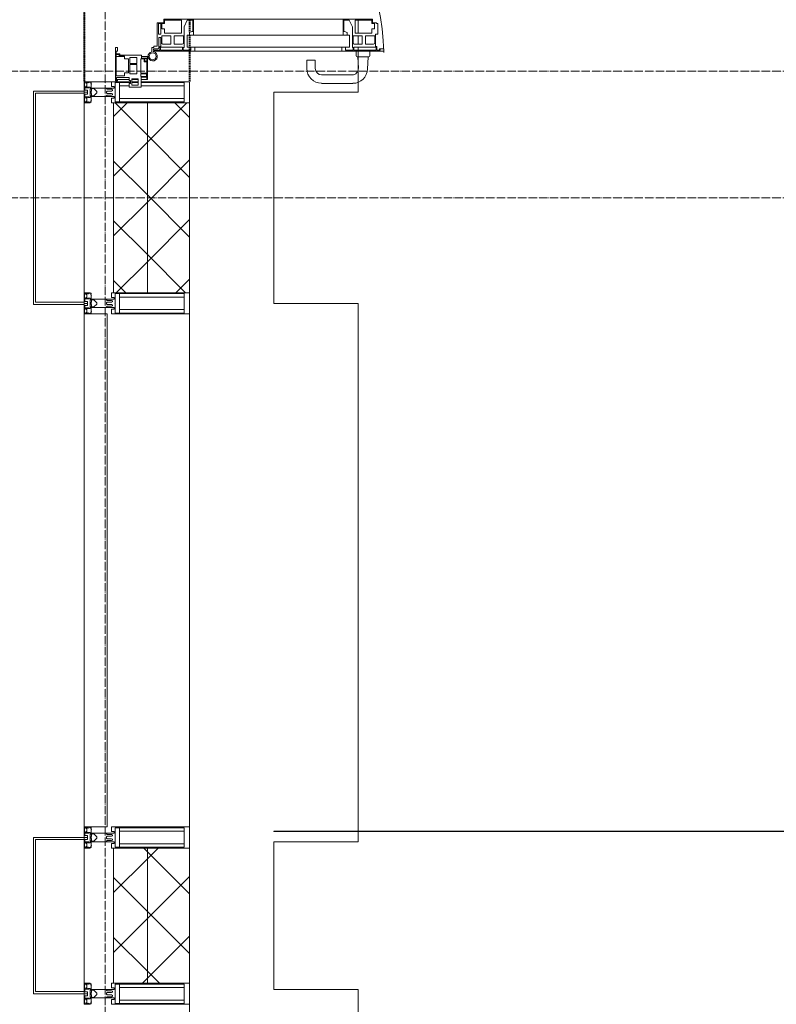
# Model space of a CAD drawing. Header units: millimetres. Extents: x 110168 to 197584, y 7718 to 235556.
# Tile 16 of 42: x 114948 to 116740, y 27790 to 30122. Entities that reach past the tile are written whole.
import ezdxf

# ---------------------------------------------------------------- set-up
doc = ezdxf.new("R2010")
doc.units = ezdxf.units.MM
for name, pattern in [('ADSK_Линия сетки', [25, 20, -2.5, 0, -2.5]), ('Линия сетки', [25, 20, -2.5, 0, -2.5]), ('Штрих_3_1_5_', [4.5, 3, -1.5]), ('Штриховая_ш3 п1_5', [4.5, 3, -1.5])]:
    doc.linetypes.add(name, pattern=pattern)
doc.layers.add('_Разделитель помещений_', color=4, linetype='Штриховая_ш3 п1_5', lineweight=40, true_color=0x00ffff)
for name, color, linetype, lineweight in [('Двери', 7, 'Continuous', 18), ('Импосты витража', 7, 'Continuous', 18), ('Колонны', 7, 'Continuous', 18), ('Оси', 7, 'Continuous', 9), ('Панели витража', 7, 'Continuous', 18), ('Перекрытия', 7, 'Continuous', 18), ('Стены', 7, 'Continuous', 18), ('Стены разрез', 7, 'Continuous', 40), ('Стены штриховка', 7, 'Continuous', 40), ('Элементы узлов', 7, 'Continuous', 18)]:
    doc.layers.add(name, color=color, linetype=linetype, lineweight=lineweight)
pattern_1 = [(45, (0, 0), (-70.71068, 70.71068), []), (135, (0, 0), (-70.71068, -70.71068), [])]

# ---------------------------------------------------------------- blocks, each defined once
blk = doc.blocks.new('135_SLK_K4_AR_rvt-1-МКСС_К4_L26_87_900_')
at = {"layer": '_Разделитель помещений_', "color": 131, "linetype": 'Штрих_3_1_5_', "true_color": 0xaaffff}
for p, q in [((115100, 31190), (115100, 29975)), ((115350, 30120.7), (115350, 30092.1)), ((115350, 30085.3), (115350, 30049.6)), ((115350, 30047.5), (115350, 29975))]:
    blk.add_line(p, q, dxfattribs=at)
at = {"layer": 'Перекрытия', "color": 253, "true_color": 0xaaaaaa}
for p, q in [((115749.8, 30120.6), (115749.8, 30089.9)), ((115749.8, 30083.5), (115749.8, 30063.6)), ((115749.8, 30056.6), (115749.8, 30049.6)), ((115749.8, 30047.5), (115749.8, 29950)), ((115749.8, 29950), (115549.8, 29950)), ((115549.8, 29950), (115549.8, 29450)), ((115549.8, 29450), (115749.8, 29450)), ((115749.8, 29450), (115749.8, 28175)), ((115749.8, 28175), (115549.8, 28175)), ((115549.8, 28175), (115549.8, 27825)), ((115549.8, 27825), (115749.8, 27825)), ((115749.8, 27825), (115749.8, 26550))]:
    blk.add_line(p, q, dxfattribs=at)
at = {"layer": 'Стены', "color": 253, "true_color": 0xaaaaaa}
for p, q in [((115550, 28200.4), (120499.6, 28200.4)), ((115749.8, 28200.4), (115550, 28200.4)), ((115550, 28199.6), (115550, 28200.4)), ((115550, 28200.4), (115550, 28199.6)), ((115550, 28199.6), (115749.8, 28199.6)), ((120499.6, 28199.6), (115550, 28199.6))]:
    blk.add_line(p, q, dxfattribs=at)
blk = doc.blocks.new('System Panel - A_PAN_Glass-7493421-МКСС_К4_L26_87_900_')
at = {"layer": 'Панели витража', "color": 253, "lineweight": 5, "true_color": 0xaaaaaa}
for p, q in [((607.5, 55), (-607.5, 55)), ((-607.5, 55), (-607.5, 0)), ((607.5, 0), (607.5, 55)), ((-607.5, 0), (607.5, 0))]:
    blk.add_line(p, q, dxfattribs=at)
blk = doc.blocks.new('Rectangular Mullion - R_StandardFrame_50Wx250H-5861194-МКСС_К4_L26_87_900_')
at = {"layer": 'Импосты витража', "color": 253, "lineweight": 5, "true_color": 0xaaaaaa}
for p, q in [((115100, 29975), (115210.1, 29975)), ((115100, 29952.5), (115100, 29975)), ((115213.4, 29975), (115228.4, 29975)), ((115235.1, 29975), (115350, 29975)), ((115350, 29925), (115350, 29975)), ((115100, 29452.5), (115100, 29947.5)), ((115350, 29450), (115350, 29475))]:
    blk.add_line(p, q, dxfattribs=at)
blk = doc.blocks.new('Rectangular Mullion - 50Wx250H-V44-МКСС_К4_L26_87_900_')
at = {"layer": 'Элементы узлов', "color": 253, "lineweight": 5, "true_color": 0xaaaaaa}
for p, q in [((-25, 135.1), (-25, 250)), ((-25, 250), (0, 250)), ((-23, 237.3), (0, 237.3)), ((-23, 237.3), (-23, 135.1)), ((-14.9, 135.1), (-14.9, 237.3)), ((25, 250), (0, 250)), ((23, 237.3), (0, 237.3)), ((14.9, 84), (14.9, 237.3)), ((23, 237.3), (23, 73.6)), ((25, 65.2), (25, 250)), ((-25, 113.4), (-25, 128.4)), ((-23, 128.4), (-23, 113.4)), ((-25, 65.2), (-25, 110.1)), ((-23, 110.1), (-23, 73.6)), ((-14.9, 84), (-14.9, 106.6)), ((0, 84), (-23, 84)), ((-0.5, 73.6), (-23, 73.6)), ((-14, 71.3), (-14, 65.2)), ((-10, 71.3), (-14, 71.3)), ((-10, 53), (-10, 71.3)), ((0, 84), (23, 84)), ((0.5, 73.6), (23, 73.6)), ((10, 71.3), (14, 71.3)), ((10, 53), (10, 71.3)), ((14, 71.3), (14, 65.2)), ((-14, 65.2), (-25, 65.2)), ((-8.7, 53), (-10, 53)), ((-10, 53), (-10, 17)), ((-8.7, 53), (-7, 54.7)), ((-7, 65.2), (-5.9, 67.3)), ((-7, 65.2), (-7, 54.7)), ((-4.1, 67.3), (-5.9, 67.3)), ((-4.1, 67.3), (-2.9, 65.1)), ((-2.9, 65.1), (-2.9, 54.6)), ((-1.3, 53), (-2.9, 54.6)), ((0, 53), (-1.3, 53)), ((0, 53), (1.3, 53)), ((1.3, 53), (2.9, 54.6)), ((4.1, 67.3), (2.9, 65.1)), ((2.9, 65.1), (2.9, 54.6)), ((4.1, 67.3), (5.9, 67.3)), ((7, 65.2), (5.9, 67.3)), ((7, 65.2), (7, 54.7)), ((8.7, 53), (7, 54.7)), ((8.7, 53), (10, 53)), ((10, 53), (10, 17)), ((14, 65.2), (25, 65.2)), ((-8.5, 23), (-1.5, 30)), ((-1.5, 30), (0, 30)), ((1.5, 30), (0, 30)), ((8.5, 23), (1.5, 30)), ((-23.8, 14.6), (-25, 14.2)), ((-25, 0), (-25, 14.2)), ((-22.3, 17), (-23.8, 17)), ((-23.8, 17), (-23.8, 14.6)), ((-22.5, 10.6), (-23.8, 14.6)), ((-22.5, 10.6), (-23.7, 9.9)), ((-23.7, 1.3), (-23.7, 9.9)), ((-23.7, 1.3), (-11.8, 1.3)), ((-23.2, 10.2), (-22.5, 8)), ((-22.5, 8), (-22.5, 4.5)), ((-21.3, 4.5), (-22.5, 4.5)), ((-22.3, 17), (-22.3, 16)), ((-22.3, 16), (-21.3, 16)), ((-19, 17.6), (-21.3, 16)), ((-21.3, 4.5), (-21.3, 6.5)), ((-21.3, 6.5), (-14.2, 6.5)), ((-18.4, 16.6), (-19, 17.6)), ((-7.4, 16.6), (-18.4, 16.6)), ((-14.2, 6.5), (-14.2, 4.5)), ((-13.2, 4.5), (-14.2, 4.5)), ((-13.2, 4.5), (-12.2, 7.2)), ((-12.7, 7.6), (-11.3, 11.4)), ((-12.7, 7.6), (-11.8, 6.9)), ((-12.2, 9), (-12.2, 14.8)), ((-12.2, 14.8), (0, 14.8)), ((-11.8, 1.3), (-11.8, 6.9)), ((-10.5, 11.2), (-11.3, 11.4)), ((-10.5, 1.5), (-10.5, 11.2)), ((-4.8, 1.5), (-10.5, 1.5)), ((-10, 17), (-7.5, 17)), ((-8.5, 18.5), (-8.5, 23)), ((-7.5, 18.5), (-8.5, 18.5)), ((-7.5, 17), (-7.5, 18.5)), ((-7.4, 18), (-7.4, 16.6)), ((-2.6, 18), (-7.4, 18)), ((0, 8), (-4.8, 8)), ((-4.8, 1.5), (-4.8, 8)), ((-2.6, 18), (-2.6, 16.8)), ((-2.6, 16.8), (0, 16.8)), ((2.6, 16.8), (0, 16.8)), ((0, 14.8), (0, 16.8)), ((0, 14.8), (0, 16.8)), ((12.2, 14.8), (0, 14.8)), ((0, 0), (0, 8)), ((0, 8), (4.8, 8)), ((0, 0), (0, 8)), ((2.6, 18), (2.6, 16.8)), ((2.6, 18), (7.4, 18)), ((4.8, 1.5), (4.8, 8)), ((4.8, 1.5), (10.5, 1.5)), ((7.4, 18), (7.4, 16.6)), ((7.4, 16.6), (18.4, 16.6)), ((7.5, 18.5), (8.5, 18.5)), ((7.5, 17), (7.5, 18.5)), ((10, 17), (7.5, 17)), ((8.5, 18.5), (8.5, 23)), ((10.5, 11.2), (11.3, 11.4)), ((10.5, 1.5), (10.5, 11.2)), ((12.7, 7.6), (11.3, 11.4)), ((12.7, 7.6), (11.8, 6.9)), ((11.8, 1.3), (11.8, 6.9)), ((23.7, 1.3), (11.8, 1.3)), ((12.2, 9), (12.2, 14.8)), ((13.2, 4.5), (12.2, 7.2)), ((13.2, 4.5), (14.2, 4.5)), ((21.3, 6.5), (14.2, 6.5)), ((14.2, 6.5), (14.2, 4.5)), ((18.4, 16.6), (19, 17.6)), ((19, 17.6), (21.3, 16)), ((22.3, 16), (21.3, 16)), ((21.3, 4.5), (21.3, 6.5)), ((21.3, 4.5), (22.5, 4.5)), ((22.3, 17), (22.3, 16)), ((22.3, 17), (23.8, 17)), ((22.5, 10.6), (23.8, 14.6)), ((22.5, 10.6), (23.7, 9.9)), ((23.2, 10.2), (22.5, 8)), ((22.5, 8), (22.5, 4.5)), ((23.7, 1.3), (23.7, 9.9)), ((23.8, 17), (23.8, 14.6)), ((23.8, 14.6), (25, 14.2)), ((25, 0), (25, 14.2)), ((-25, 0), (0, 0)), ((25, 0), (0, 0))]:
    blk.add_line(p, q, dxfattribs=at)
for centre, start, end in [((-0.5, 73.1), 360, 90), ((0.5, 73.1), 90, 180)]:
    blk.add_arc(centre, 0.5, start, end, dxfattribs=at)
blk = doc.blocks.new('Rectangular Mullion - 50Wx250H-2623690-МКСС_К4_L26_87_900_')
at = {"layer": 'Элементы узлов', "color": 253, "lineweight": 5, "true_color": 0xaaaaaa}
for p, q in [((-25, 65.2), (-25, 250)), ((-25, 250), (0, 250)), ((-23, 237.3), (0, 237.3)), ((-23, 237.3), (-23, 73.6)), ((-14.9, 84), (-14.9, 237.3)), ((25, 250), (0, 250)), ((23, 237.3), (0, 237.3)), ((14.9, 84), (14.9, 237.3)), ((23, 237.3), (23, 73.6)), ((25, 65.2), (25, 250)), ((0, 84), (-23, 84)), ((-0.5, 73.6), (-23, 73.6)), ((-14, 71.3), (-14, 65.2)), ((-10, 71.3), (-14, 71.3)), ((-10, 53), (-10, 71.3)), ((0, 84), (23, 84)), ((0.5, 73.6), (23, 73.6)), ((10, 71.3), (14, 71.3)), ((10, 53), (10, 71.3)), ((14, 71.3), (14, 65.2)), ((-14, 65.2), (-25, 65.2)), ((-8.7, 53), (-10, 53)), ((-10, 53), (-10, 17)), ((-8.7, 53), (-7, 54.7)), ((-7, 65.2), (-5.9, 67.3)), ((-7, 65.2), (-7, 54.7)), ((-4.1, 67.3), (-5.9, 67.3)), ((-4.1, 67.3), (-2.9, 65.1)), ((-2.9, 65.1), (-2.9, 54.6)), ((-1.3, 53), (-2.9, 54.6)), ((0, 53), (-1.3, 53)), ((0, 53), (1.3, 53)), ((1.3, 53), (2.9, 54.6)), ((4.1, 67.3), (2.9, 65.1)), ((2.9, 65.1), (2.9, 54.6)), ((4.1, 67.3), (5.9, 67.3)), ((7, 65.2), (5.9, 67.3)), ((7, 65.2), (7, 54.7)), ((8.7, 53), (7, 54.7)), ((8.7, 53), (10, 53)), ((10, 53), (10, 17)), ((14, 65.2), (25, 65.2)), ((-8.5, 23), (-1.5, 30)), ((-1.5, 30), (0, 30)), ((1.5, 30), (0, 30)), ((8.5, 23), (1.5, 30)), ((-23.8, 14.6), (-25, 14.2)), ((-25, 0), (-25, 14.2)), ((-22.3, 17), (-23.8, 17)), ((-23.8, 17), (-23.8, 14.6)), ((-22.5, 10.6), (-23.8, 14.6)), ((-22.5, 10.6), (-23.7, 9.9)), ((-23.7, 1.3), (-23.7, 9.9)), ((-23.7, 1.3), (-11.8, 1.3)), ((-23.2, 10.2), (-22.5, 8)), ((-22.5, 8), (-22.5, 4.5)), ((-21.3, 4.5), (-22.5, 4.5)), ((-22.3, 17), (-22.3, 16)), ((-22.3, 16), (-21.3, 16)), ((-19, 17.6), (-21.3, 16)), ((-21.3, 4.5), (-21.3, 6.5)), ((-21.3, 6.5), (-14.2, 6.5)), ((-18.4, 16.6), (-19, 17.6)), ((-7.4, 16.6), (-18.4, 16.6)), ((-14.2, 6.5), (-14.2, 4.5)), ((-13.2, 4.5), (-14.2, 4.5)), ((-13.2, 4.5), (-12.2, 7.2)), ((-12.7, 7.6), (-11.3, 11.4)), ((-12.7, 7.6), (-11.8, 6.9)), ((-12.2, 9), (-12.2, 14.8)), ((-12.2, 14.8), (0, 14.8)), ((-11.8, 1.3), (-11.8, 6.9)), ((-10.5, 11.2), (-11.3, 11.4)), ((-10.5, 1.5), (-10.5, 11.2)), ((-4.8, 1.5), (-10.5, 1.5)), ((-10, 17), (-7.5, 17)), ((-8.5, 18.5), (-8.5, 23)), ((-7.5, 18.5), (-8.5, 18.5)), ((-7.5, 17), (-7.5, 18.5)), ((-7.4, 18), (-7.4, 16.6)), ((-2.6, 18), (-7.4, 18)), ((0, 8), (-4.8, 8)), ((-4.8, 1.5), (-4.8, 8)), ((-2.6, 18), (-2.6, 16.8)), ((-2.6, 16.8), (0, 16.8)), ((2.6, 16.8), (0, 16.8)), ((0, 14.8), (0, 16.8)), ((0, 14.8), (0, 16.8)), ((12.2, 14.8), (0, 14.8)), ((0, 0), (0, 8)), ((0, 8), (4.8, 8)), ((0, 0), (0, 8)), ((2.6, 18), (2.6, 16.8)), ((2.6, 18), (7.4, 18)), ((4.8, 1.5), (4.8, 8)), ((4.8, 1.5), (10.5, 1.5)), ((7.4, 18), (7.4, 16.6)), ((7.4, 16.6), (18.4, 16.6)), ((7.5, 18.5), (8.5, 18.5)), ((7.5, 17), (7.5, 18.5)), ((10, 17), (7.5, 17)), ((8.5, 18.5), (8.5, 23)), ((10.5, 11.2), (11.3, 11.4)), ((10.5, 1.5), (10.5, 11.2)), ((12.7, 7.6), (11.3, 11.4)), ((12.7, 7.6), (11.8, 6.9)), ((11.8, 1.3), (11.8, 6.9)), ((23.7, 1.3), (11.8, 1.3)), ((12.2, 9), (12.2, 14.8)), ((13.2, 4.5), (12.2, 7.2)), ((13.2, 4.5), (14.2, 4.5)), ((21.3, 6.5), (14.2, 6.5)), ((14.2, 6.5), (14.2, 4.5)), ((18.4, 16.6), (19, 17.6)), ((19, 17.6), (21.3, 16)), ((22.3, 16), (21.3, 16)), ((21.3, 4.5), (21.3, 6.5)), ((21.3, 4.5), (22.5, 4.5)), ((22.3, 17), (22.3, 16)), ((22.3, 17), (23.8, 17)), ((22.5, 10.6), (23.8, 14.6)), ((22.5, 10.6), (23.7, 9.9)), ((23.2, 10.2), (22.5, 8)), ((22.5, 8), (22.5, 4.5)), ((23.7, 1.3), (23.7, 9.9)), ((23.8, 17), (23.8, 14.6)), ((23.8, 14.6), (25, 14.2)), ((25, 0), (25, 14.2)), ((-25, 0), (0, 0)), ((25, 0), (0, 0))]:
    blk.add_line(p, q, dxfattribs=at)
for centre, start, end in [((-0.5, 73.1), 360, 90), ((0.5, 73.1), 90, 180)]:
    blk.add_arc(centre, 0.5, start, end, dxfattribs=at)
blk = doc.blocks.new('Rectangular Mullion - R_StandardFrame_50Wx250H-V45-МКСС_К4_L26_87_900_')
at = {"layer": 'Импосты витража', "color": 253, "lineweight": 5, "true_color": 0xaaaaaa}
for p, q in [((115100, 27820), (115100, 28180)), ((115350, 28160), (115350, 28185)), ((115350, 27815), (115350, 27840))]:
    blk.add_line(p, q, dxfattribs=at)
blk = doc.blocks.new('Rectangular Mullion - R_StandardFrame_50Wx250H-5822618-МКСС_К4_L26_87_900_')
at = {"layer": 'Импосты витража', "color": 253, "lineweight": 5, "true_color": 0xaaaaaa}
for p, q in [((115100, 27790), (115100, 27815)), ((115350, 26550), (115350, 27815)), ((115100, 26552.5), (115100, 26575))]:
    blk.add_line(p, q, dxfattribs=at)
blk = doc.blocks.new('A_PAN_ALU_Door_Double - EXT_1_Double_EQ п-6_1-7491649-МКСС_К4_L26_87_900_')
at = {"layer": 'Двери', "color": 253, "lineweight": 5, "true_color": 0xaaaaaa}
for p, q in [((-535, 610.6), (-535, 710.1)), ((-535, 710.1), (-529.9, 710.1)), ((-535, 610.6), (-535, 710.1)), ((-535, 710.1), (-529.9, 710.1)), ((-532.9, 701.5), (-532.9, 693.6)), ((-531, 701.5), (-532.9, 701.5)), ((-532.9, 701.5), (-532.9, 693.6)), ((-531, 701.5), (-532.9, 701.5)), ((-531, 700.2), (-531, 701.5)), ((-531, 700.2), (-531, 701.5)), ((-529.9, 700.2), (-531, 700.2)), ((-529.9, 700.2), (-531, 700.2)), ((-529.9, 710.1), (-529.9, 700.2)), ((-529.9, 710.1), (-529.9, 700.2)), ((535, 710.1), (529.9, 710.1)), ((529.9, 710.1), (529.9, 700.2)), ((535, 710.1), (529.9, 710.1)), ((529.9, 710.1), (529.9, 700.2)), ((529.9, 700.2), (531, 700.2)), ((529.9, 700.2), (531, 700.2)), ((531, 700.2), (531, 701.5)), ((531, 701.5), (532.9, 701.5)), ((531, 700.2), (531, 701.5)), ((531, 701.5), (532.9, 701.5)), ((532.9, 701.5), (532.9, 693.6)), ((532.9, 701.5), (532.9, 693.6)), ((535, 610.6), (535, 710.1)), ((535, 610.6), (535, 710.1)), ((-532.9, 693.6), (-524.2, 693.6)), ((-532.9, 693.6), (-524.2, 693.6)), ((-532.9, 691.9), (-532.9, 639.4)), ((-525.9, 691.9), (-532.9, 691.9)), ((-532.9, 691.9), (-532.9, 639.4)), ((-525.9, 691.9), (-532.9, 691.9)), ((-525.9, 639.4), (-525.9, 691.9)), ((-525.9, 639.4), (-525.9, 691.9)), ((-524.2, 693.6), (-524.2, 690.6)), ((-524.2, 693.6), (-524.2, 690.6)), ((-524.2, 690.6), (-494.8, 690.6)), ((-524.2, 690.6), (-494.8, 690.6)), ((-517.3, 688.8), (-518.9, 686.1)), ((-517.3, 688.8), (-518.9, 686.1)), ((-518.9, 686.1), (-518.9, 667.1)), ((-518.9, 686.1), (-518.9, 667.1)), ((-499, 688.8), (-517.3, 688.8)), ((-499, 688.8), (-517.3, 688.8)), ((-499, 667.1), (-499, 688.8)), ((-499, 667.1), (-499, 688.8)), ((-494.8, 696.1), (-469.8, 696.1)), ((-494.8, 690.6), (-494.8, 696.1)), ((-494.8, 696.1), (-469.8, 696.1)), ((-494.8, 690.6), (-494.8, 696.1)), ((-482.5, 681.7), (-492.6, 681.7)), ((-482.5, 681.7), (-492.6, 681.7)), ((-492.6, 681.7), (-492.6, 642.2)), ((-492.6, 681.7), (-492.6, 642.2)), ((-482.4, 688.4), (-482.5, 681.7)), ((-482.4, 688.4), (-482.5, 681.7)), ((-470, 688.4), (-482.4, 688.4)), ((-470, 688.4), (-482.4, 688.4)), ((-470, 681.8), (-470, 688.4)), ((-470, 681.8), (-470, 688.4)), ((-461.9, 681.8), (-470, 681.8)), ((-461.9, 681.8), (-470, 681.8)), ((-469.8, 696.1), (-469.8, 693.1)), ((-469.8, 696.1), (-469.8, 693.1)), ((-469.8, 693.1), (-468.4, 693.1)), ((-469.8, 693.1), (-468.4, 693.1)), ((-468.4, 693.1), (-468.4, 683.5)), ((-468.4, 693.1), (-468.4, 683.5)), ((-468.4, 683.5), (-459.5, 683.5)), ((-468.4, 683.5), (-459.5, 683.5)), ((-461.9, 642.2), (-461.9, 681.8)), ((-461.9, 642.2), (-461.9, 681.8)), ((-459.5, 683.5), (-459.5, 613.6)), ((-459.5, 683.5), (-459.5, 613.6)), ((468.4, 683.5), (459.5, 683.5)), ((459.5, 683.5), (459.5, 613.6)), ((468.4, 683.5), (459.5, 683.5)), ((459.5, 683.5), (459.5, 613.6)), ((461.8, 642.2), (461.8, 681.8)), ((461.8, 681.8), (470, 681.8)), ((461.8, 642.2), (461.8, 681.8)), ((461.8, 681.8), (470, 681.8)), ((469.8, 693.1), (468.4, 693.1)), ((468.4, 693.1), (468.4, 683.5)), ((469.8, 693.1), (468.4, 693.1)), ((468.4, 693.1), (468.4, 683.5)), ((494.8, 696.1), (469.8, 696.1)), ((469.8, 696.1), (469.8, 693.1)), ((494.8, 696.1), (469.8, 696.1)), ((469.8, 696.1), (469.8, 693.1)), ((470, 681.8), (470, 688.4)), ((470, 688.4), (482.4, 688.4)), ((470, 681.8), (470, 688.4)), ((470, 688.4), (482.4, 688.4)), ((482.4, 688.4), (482.5, 681.7)), ((482.4, 688.4), (482.5, 681.7)), ((482.5, 681.7), (492.6, 681.7)), ((482.5, 681.7), (492.6, 681.7)), ((492.6, 681.7), (492.6, 642.2)), ((492.6, 681.7), (492.6, 642.2)), ((494.8, 690.6), (494.8, 696.1)), ((494.8, 690.6), (494.8, 696.1)), ((524.2, 690.6), (494.8, 690.6)), ((524.2, 690.6), (494.8, 690.6)), ((499, 667.1), (499, 688.8)), ((499, 688.8), (517.3, 688.8)), ((499, 667.1), (499, 688.8)), ((499, 688.8), (517.3, 688.8)), ((517.3, 688.8), (518.9, 686.1)), ((517.3, 688.8), (518.9, 686.1)), ((518.9, 686.1), (518.9, 667.1)), ((518.9, 686.1), (518.9, 667.1)), ((532.9, 693.6), (524.2, 693.6)), ((524.2, 693.6), (524.2, 690.6)), ((532.9, 693.6), (524.2, 693.6)), ((524.2, 693.6), (524.2, 690.6)), ((525.9, 639.4), (525.9, 691.9)), ((525.9, 691.9), (532.9, 691.9)), ((525.9, 639.4), (525.9, 691.9)), ((525.9, 691.9), (532.9, 691.9)), ((532.9, 691.9), (532.9, 639.4)), ((532.9, 691.9), (532.9, 639.4)), ((-518.9, 667.1), (-499, 667.1)), ((-518.9, 667.1), (-499, 667.1)), ((-518.9, 659.2), (-518.9, 640.2)), ((-499, 659.2), (-518.9, 659.2)), ((-518.9, 659.2), (-518.9, 640.2)), ((-499, 659.2), (-518.9, 659.2)), ((-499, 637.5), (-499, 659.2)), ((-499, 637.5), (-499, 659.2)), ((518.9, 667.1), (499, 667.1)), ((518.9, 667.1), (499, 667.1)), ((499, 659.2), (518.9, 659.2)), ((499, 637.5), (499, 659.2)), ((499, 659.2), (518.9, 659.2)), ((499, 637.5), (499, 659.2)), ((518.9, 659.2), (518.9, 640.2)), ((518.9, 659.2), (518.9, 640.2)), ((-532.9, 639.4), (-525.9, 639.4)), ((-532.9, 639.4), (-525.9, 639.4)), ((-532.9, 637.7), (-532.9, 619.7)), ((-526.6, 637.7), (-532.9, 637.7)), ((-532.9, 637.7), (-532.9, 619.7)), ((-526.6, 637.7), (-532.9, 637.7)), ((-526.6, 635.7), (-526.6, 637.7)), ((-526.6, 635.7), (-526.6, 637.7)), ((-477.6, 635.7), (-526.6, 635.7)), ((-477.6, 635.7), (-526.6, 635.7)), ((-518.9, 640.2), (-517.3, 637.5)), ((-518.9, 640.2), (-517.3, 637.5)), ((-517.3, 637.5), (-499, 637.5)), ((-517.3, 637.5), (-499, 637.5)), ((-492.6, 642.2), (-461.9, 642.2)), ((-492.6, 642.2), (-461.9, 642.2)), ((-461.8, 628.1), (-477.6, 635.7)), ((-461.8, 628.1), (-477.6, 635.7)), ((461.8, 628.1), (477.6, 635.7)), ((461.8, 628.1), (477.6, 635.7)), ((492.6, 642.2), (461.8, 642.2)), ((492.6, 642.2), (461.8, 642.2)), ((477.6, 635.7), (526.6, 635.7)), ((477.6, 635.7), (526.6, 635.7)), ((517.3, 637.5), (499, 637.5)), ((517.3, 637.5), (499, 637.5)), ((518.9, 640.2), (517.3, 637.5)), ((518.9, 640.2), (517.3, 637.5)), ((532.9, 639.4), (525.9, 639.4)), ((532.9, 639.4), (525.9, 639.4)), ((526.6, 635.7), (526.6, 637.7)), ((526.6, 637.7), (532.9, 637.7)), ((526.6, 635.7), (526.6, 637.7)), ((526.6, 637.7), (532.9, 637.7)), ((532.9, 637.7), (532.9, 619.7)), ((532.9, 637.7), (532.9, 619.7)), ((-535, 244.2), (-535, 628.6)), ((-525.9, 610.6), (-535, 610.6)), ((-525.9, 610.6), (-535, 610.6)), ((-532.9, 619.7), (-525.9, 619.7)), ((-532.9, 619.7), (-525.9, 619.7)), ((-525.9, 628.6), (-497.2, 628.6)), ((-525.9, 244.2), (-525.9, 628.6)), ((-525.9, 619.7), (-525.9, 610.6)), ((-525.9, 619.7), (-525.9, 610.6)), ((-497.2, 628.6), (-497.2, 244.2)), ((-497.2, 623.2), (-490.6, 623.2)), ((-497.2, 613.6), (-497.2, 623.2)), ((-497.2, 623.2), (-490.6, 623.2)), ((-497.2, 613.6), (-497.2, 623.2)), ((-459.5, 613.6), (-497.2, 613.6)), ((-459.5, 613.6), (-497.2, 613.6)), ((-490.6, 623.2), (-488.3, 617.1)), ((-490.6, 623.2), (-488.3, 617.1)), ((-488.3, 617.1), (-488.3, 615.1)), ((-488.3, 617.1), (-488.3, 615.1)), ((-488.3, 615.1), (-461.8, 615.1)), ((-488.3, 615.1), (-461.8, 615.1)), ((-461.8, 615.1), (-461.8, 628.1)), ((-461.8, 615.1), (-461.8, 628.1)), ((-459.5, 613.6), (-459.5, 259.2)), ((459.5, 613.6), (497.2, 613.6)), ((459.5, 613.6), (497.2, 613.6)), ((459.5, 613.6), (459.5, 259.2)), ((461.8, 615.1), (461.8, 628.1)), ((461.8, 615.1), (461.8, 628.1)), ((488.3, 615.1), (461.8, 615.1)), ((488.3, 615.1), (461.8, 615.1)), ((490.6, 623.2), (488.3, 617.1)), ((490.6, 623.2), (488.3, 617.1)), ((488.3, 617.1), (488.3, 615.1)), ((488.3, 617.1), (488.3, 615.1)), ((497.2, 623.2), (490.6, 623.2)), ((497.2, 623.2), (490.6, 623.2)), ((497.2, 628.6), (497.2, 244.2)), ((525.9, 628.6), (497.2, 628.6)), ((497.2, 613.6), (497.2, 623.2)), ((497.2, 613.6), (497.2, 623.2)), ((525.9, 244.2), (525.9, 628.6)), ((532.9, 619.7), (525.9, 619.7)), ((525.9, 619.7), (525.9, 610.6)), ((532.9, 619.7), (525.9, 619.7)), ((525.9, 619.7), (525.9, 610.6)), ((525.9, 610.6), (535, 610.6)), ((525.9, 610.6), (535, 610.6)), ((535, 244.2), (535, 628.6)), ((-535, 262.2), (-525.9, 262.2)), ((-535, 164.2), (-535, 262.2)), ((-525.9, 262.2), (-525.9, 253.1)), ((-497.2, 259.2), (-459.5, 259.2)), ((-497.2, 249.6), (-497.2, 259.2)), ((-488.3, 257.7), (-488.3, 255.7)), ((-461.8, 257.7), (-488.3, 257.7)), ((-461.8, 244.7), (-461.8, 257.7)), ((-459.5, 259.2), (-459.5, 189.3)), ((497.2, 259.2), (459.5, 259.2)), ((459.5, 259.2), (459.5, 189.3)), ((461.8, 244.7), (461.8, 257.7)), ((461.8, 257.7), (488.3, 257.7)), ((488.3, 257.7), (488.3, 255.7)), ((497.2, 249.6), (497.2, 259.2)), ((535, 262.2), (525.9, 262.2)), ((525.9, 262.2), (525.9, 253.1)), ((535, 164.2), (535, 262.2)), ((-532.9, 253.1), (-532.9, 235.1)), ((-525.9, 253.1), (-532.9, 253.1)), ((-532.9, 235.1), (-526.6, 235.1)), ((-532.9, 233.4), (-532.9, 180.9)), ((-525.9, 233.4), (-532.9, 233.4)), ((-526.6, 237), (-477.6, 237)), ((-526.6, 235.1), (-526.6, 237)), ((-525.9, 244.2), (-497.2, 244.2)), ((-525.9, 180.9), (-525.9, 233.4)), ((-517.3, 235.3), (-518.9, 232.6)), ((-499, 235.3), (-517.3, 235.3)), ((-499, 213.6), (-499, 235.3)), ((-490.6, 249.6), (-497.2, 249.6)), ((-488.3, 255.7), (-490.6, 249.6)), ((-477.6, 237), (-461.8, 244.7)), ((477.6, 237), (461.8, 244.7)), ((526.6, 237), (477.6, 237)), ((488.3, 255.7), (490.6, 249.6)), ((490.6, 249.6), (497.2, 249.6)), ((525.9, 244.2), (497.2, 244.2)), ((499, 213.6), (499, 235.3)), ((499, 235.3), (517.3, 235.3)), ((517.3, 235.3), (518.9, 232.6)), ((525.9, 253.1), (532.9, 253.1)), ((525.9, 233.4), (532.9, 233.4)), ((525.9, 180.9), (525.9, 233.4)), ((526.6, 235.1), (526.6, 237)), ((532.9, 235.1), (526.6, 235.1)), ((532.9, 253.1), (532.9, 235.1)), ((532.9, 233.4), (532.9, 180.9)), ((-518.9, 232.6), (-518.9, 213.6)), ((-518.9, 213.6), (-499, 213.6)), ((-492.6, 230.6), (-492.6, 191)), ((-461.9, 230.6), (-492.6, 230.6)), ((-461.9, 191), (-461.9, 230.6)), ((461.8, 191), (461.8, 230.6)), ((461.8, 230.6), (492.6, 230.6)), ((492.6, 230.6), (492.6, 191)), ((518.9, 213.6), (499, 213.6)), ((518.9, 232.6), (518.9, 213.6)), ((-518.9, 205.7), (-518.9, 186.7)), ((-499, 205.7), (-518.9, 205.7)), ((-518.9, 186.7), (-517.3, 184)), ((-499, 184), (-499, 205.7)), ((-492.6, 191), (-482.5, 191)), ((-482.5, 191), (-482.4, 184.4)), ((-470, 191), (-461.9, 191)), ((-470, 184.4), (-470, 191)), ((-468.4, 189.3), (-468.4, 173.3)), ((-459.5, 189.3), (-468.4, 189.3)), ((459.5, 189.3), (468.4, 189.3)), ((470, 191), (461.8, 191)), ((468.4, 189.3), (468.4, 173.3)), ((470, 184.4), (470, 191)), ((482.5, 191), (482.4, 184.4)), ((492.6, 191), (482.5, 191)), ((499, 205.7), (518.9, 205.7)), ((499, 184), (499, 205.7)), ((518.9, 186.7), (517.3, 184)), ((518.9, 205.7), (518.9, 186.7)), ((-532.9, 180.9), (-525.9, 180.9)), ((-532.9, 179.2), (-532.9, 164.2)), ((-524.2, 179.2), (-532.9, 179.2)), ((-532.9, 164.2), (-529.9, 164.2)), ((-529.9, 164.2), (-529.9, 174.5)), ((-526.8, 177.5), (-502.6, 177.5)), ((-526.4, 165.6), (-526.4, 160.7)), ((-523.7, 165.6), (-526.4, 165.6)), ((-524.2, 182.2), (-524.2, 179.2)), ((-502.6, 182.2), (-524.2, 182.2)), ((-523.7, 173.3), (-523.7, 165.6)), ((-468.4, 173.3), (-523.7, 173.3)), ((-517.3, 184), (-499, 184)), ((-502.6, 177.5), (-502.6, 182.2)), ((-494.8, 182.2), (-494.8, 176.7)), ((-469.8, 182.2), (-494.8, 182.2)), ((-494.8, 176.7), (-469.8, 176.7)), ((-482.4, 184.4), (-470, 184.4)), ((-469.8, 176.7), (-469.8, 182.2)), ((468.4, 173.3), (523.7, 173.3)), ((469.8, 182.2), (494.8, 182.2)), ((469.8, 176.7), (469.8, 182.2)), ((494.8, 176.7), (469.8, 176.7)), ((482.4, 184.4), (470, 184.4)), ((494.8, 182.2), (494.8, 176.7)), ((517.3, 184), (499, 184)), ((502.6, 177.5), (502.6, 182.2)), ((502.6, 182.2), (524.2, 182.2)), ((526.8, 177.5), (502.6, 177.5)), ((523.7, 173.3), (523.7, 165.6)), ((523.7, 165.6), (526.4, 165.6)), ((524.2, 182.2), (524.2, 179.2)), ((524.2, 179.2), (532.9, 179.2)), ((532.9, 180.9), (525.9, 180.9)), ((526.4, 165.6), (526.4, 160.7)), ((529.9, 164.2), (529.9, 174.5)), ((532.9, 164.2), (529.9, 164.2)), ((532.9, 179.2), (532.9, 164.2)), ((-526.4, 160.7), (-536.6, 160.7)), ((526.4, 160.7), (536.6, 160.7))]:
    blk.add_line(p, q, dxfattribs=at)
at = {"layer": 'Двери', "lineweight": 5}
for p, q in [((-534.9, 677.3), (-546.4, 677.3)), ((534.9, 677.3), (546.4, 677.3)), ((-548.9, 672.9), (-577.7, 671.9)), ((-548.9, 674.8), (-548.9, 647.2)), ((548.9, 674.8), (548.9, 647.2)), ((548.9, 672.9), (577.7, 671.9)), ((-611.4, 636.9), (-611.4, 562.8)), ((-591.4, 562.8), (-591.4, 635)), ((-575.8, 650), (-548.9, 649)), ((-546.4, 644.8), (-534.9, 644.8)), ((546.4, 644.8), (534.9, 644.8)), ((575.8, 650), (548.9, 649)), ((591.4, 562.8), (591.4, 635)), ((611.4, 636.9), (611.4, 562.8)), ((-556.4, 547.8), (-576.4, 547.8)), ((-556.4, 527.8), (-556.4, 547.8)), ((556.4, 527.8), (556.4, 547.8)), ((556.4, 547.8), (576.3, 547.8)), ((-576.4, 527.8), (-556.4, 527.8)), ((576.3, 527.8), (556.4, 527.8))]:
    blk.add_line(p, q, dxfattribs=at)
at = {"layer": 'Двери', "color": 254, "lineweight": 5, "true_color": 0xd4d4d4}
for centre, start, end in [((-547.5, 162.6), 359.2653, 89.0204), ((547.5, 162.6), 90.9796, 180.7347)]:
    blk.add_arc(centre, 547.5, start, end, dxfattribs=at)
at = {"layer": 'Двери', "lineweight": 5}
for centre, radius, start, end in [((-546.4, 674.8), 2.5, 90, 180), ((546.4, 674.8), 2.5, 360, 90), ((-576.4, 636.9), 35, 92.1945, 180), ((576.3, 636.9), 35, 360, 87.8055), ((-576.4, 635), 15, 87.8056, 180), ((-546.4, 647.2), 2.5, 180, 270), ((546.4, 647.2), 2.5, 270, 360), ((576.3, 635), 15, 0, 92.1944), ((-576.4, 562.8), 35, 180, 270), ((-576.4, 562.8), 15, 180, 270), ((576.3, 562.8), 35, 270, 360), ((576.3, 562.8), 15, 270, 360)]:
    blk.add_arc(centre, radius, start, end, dxfattribs=at)
at = {"layer": 'Двери', "color": 253, "lineweight": 5, "true_color": 0xaaaaaa}
for centre, radius, start, end in [((-547.5, 162.7), 11, 16.047, 350.0284), ((-547.5, 162.6), 8, 90, 270), ((-547.5, 162.6), 8, 270, 90), ((-535, 166.3), 2.03, 196.0721, 270), ((-526.8, 174.5), 3, 90, 180), ((526.8, 174.5), 3, 360, 90), ((535, 166.3), 2.03, 270, 343.9279), ((547.5, 162.7), 11, 189.9716, 163.953), ((547.5, 162.6), 8, 90, 270), ((547.5, 162.6), 8, 270, 90)]:
    blk.add_arc(centre, radius, start, end, dxfattribs=at)
at = {"layer": 'Панели витража', "color": 253, "lineweight": 5, "true_color": 0xaaaaaa}
for p, q in [((-551.5, 150), (-602.5, 150)), ((-602.5, 150), (-602.5, 148.5)), ((-602.5, 148.5), (-597.1, 148.5)), ((-602.5, 148.5), (-602.5, 135.1)), ((-597.1, 148.5), (-597.1, 135.1)), ((-595.5, 134.5), (-595.5, 148.2)), ((-595.5, 148.2), (-588.5, 148.2)), ((-588.5, 148.2), (-588.5, 134.5)), ((-587.1, 134.2), (-587.1, 148.4)), ((-587.1, 148.4), (-560.1, 148.4)), ((-560.1, 148.4), (-560.1, 142.8)), ((-560.1, 142.8), (-553.1, 142.8)), ((-558.8, 148.7), (-552.8, 148.7)), ((-558.8, 144.4), (-558.8, 148.7)), ((-552.8, 144.4), (-558.8, 144.4)), ((-553.1, 142.8), (-553.1, 134.2)), ((-552.8, 148.7), (-552.8, 144.4)), ((-551.5, 136.5), (-551.5, 150)), ((-547.5, 150), (-551.5, 150)), ((-547.5, 136.5), (-547.5, 150)), ((547.5, 150), (547.5, 136.5)), ((551.5, 150), (547.5, 150)), ((602.5, 150), (551.5, 150)), ((551.5, 150), (551.5, 136.5)), ((552.8, 144.4), (552.8, 148.7)), ((552.8, 148.7), (558.8, 148.7)), ((558.8, 144.4), (552.8, 144.4)), ((553.1, 134.2), (553.1, 142.8)), ((553.1, 142.8), (560.1, 142.8)), ((558.8, 148.7), (558.8, 144.4)), ((560.1, 142.8), (560.1, 148.4)), ((560.1, 148.4), (587.1, 148.4)), ((587.1, 148.4), (587.1, 134.2)), ((588.5, 148.2), (595.5, 148.2)), ((588.5, 134.5), (588.5, 148.2)), ((595.5, 148.2), (595.5, 134.5)), ((597.1, 135.1), (597.1, 148.5)), ((597.1, 148.5), (602.5, 148.5)), ((602.5, 148.5), (602.5, 150)), ((602.5, 135.1), (602.5, 148.5)), ((-597.1, 135.1), (-620.5, 135.1)), ((-620.5, 135.1), (-620.5, 106.6)), ((-615.4, 113.4), (-615.4, 128.4)), ((-615.4, 128.4), (-600.4, 128.4)), ((-602.5, 128.4), (-602.5, 113.4)), ((-600.4, 128.4), (-600.4, 113.4)), ((-588.5, 134.5), (-595.5, 134.5)), ((-589.1, 108.8), (-589.1, 125)), ((-589.1, 125), (-566.4, 125)), ((-553.1, 134.2), (-587.1, 134.2)), ((-566.4, 125), (-566.4, 108.8)), ((-564.2, 108.8), (-564.2, 125)), ((-564.2, 125), (-549.9, 125)), ((-544.5, 136.5), (-551.5, 136.5)), ((-549.9, 125), (-549.9, 108.8)), ((-544.5, 84.8), (-544.5, 136.5)), ((551.5, 136.5), (544.5, 136.5)), ((544.5, 136.5), (544.5, 84.8)), ((549.9, 125), (564.2, 125)), ((549.9, 108.8), (549.9, 125)), ((587.1, 134.2), (553.1, 134.2)), ((564.2, 125), (564.2, 108.8)), ((566.4, 125), (589.1, 125)), ((566.4, 108.8), (566.4, 125)), ((595.5, 134.5), (588.5, 134.5)), ((589.1, 125), (589.1, 108.8)), ((620.5, 135.1), (597.1, 135.1)), ((600.4, 128.4), (615.4, 128.4)), ((600.4, 113.4), (600.4, 128.4)), ((602.5, 113.4), (602.5, 128.4)), ((615.4, 128.4), (615.4, 113.4)), ((620.5, 106.6), (620.5, 135.1)), ((-620.5, 106.6), (-611.5, 106.6)), ((-600.4, 113.4), (-615.4, 113.4)), ((-611.5, 106.6), (-611.5, 110.1)), ((-611.5, 110.1), (-604.5, 110.1)), ((-604.5, 110.1), (-604.5, 106.6)), ((-604.5, 106.6), (-597.5, 106.6)), ((-602.5, 106.6), (-602.5, 76.7)), ((-597.5, 106.6), (-597.5, 76.7)), ((-593.7, 76.3), (-593.7, 95.5)), ((-593.7, 95.5), (-586.5, 95.5)), ((-566.4, 108.8), (-589.1, 108.8)), ((-586.5, 95.5), (-586.5, 105)), ((-586.5, 105), (-553.3, 105)), ((-549.9, 108.8), (-564.2, 108.8)), ((-553.3, 105), (-553.3, 95.5)), ((-553.3, 95.5), (-547, 95.5)), ((-547.5, 76.2), (-547.5, 95.5)), ((-547, 95.5), (-547, 89)), ((547, 89), (547, 95.5)), ((547, 95.5), (553.3, 95.5)), ((547.5, 95.5), (547.5, 76.2)), ((564.2, 108.8), (549.9, 108.8)), ((553.3, 95.5), (553.3, 105)), ((553.3, 105), (586.5, 105)), ((589.1, 108.8), (566.4, 108.8)), ((586.5, 105), (586.5, 95.5)), ((586.5, 95.5), (593.7, 95.5)), ((593.7, 95.5), (593.7, 76.3)), ((597.5, 76.7), (597.5, 106.6)), ((597.5, 106.6), (604.5, 106.6)), ((615.4, 113.4), (600.4, 113.4)), ((602.5, 76.7), (602.5, 106.6)), ((604.5, 106.6), (604.5, 110.1)), ((604.5, 110.1), (611.5, 110.1)), ((611.5, 110.1), (611.5, 106.6)), ((611.5, 106.6), (620.5, 106.6)), ((-604, 79.5), (-605.5, 79.5)), ((-605.5, 79.5), (-605.5, 74.5)), ((-605.5, 74.5), (-526.5, 74.5)), ((-604, 76.7), (-604, 79.5)), ((-597.5, 76.7), (-604, 76.7)), ((-543.2, 76.3), (-593.7, 76.3)), ((-547, 89), (-546.2, 88.2)), ((-546.2, 88.2), (-546.2, 83.1)), ((-546.2, 83.1), (-543.2, 83.1)), ((-541.5, 84.8), (-544.5, 84.8)), ((-543.2, 83.1), (-543.2, 76.3)), ((-541.5, 76.5), (-541.5, 84.8)), ((-535.1, 76.5), (-541.5, 76.5)), ((-526.5, 79.5), (-535.1, 79.5)), ((-535.1, 79.5), (-535.1, 76.5)), ((-526.5, 74.5), (-526.5, 79.5)), ((535.1, 79.5), (526.5, 79.5)), ((526.5, 79.5), (526.5, 74.5)), ((526.5, 74.5), (605.5, 74.5)), ((535.1, 76.5), (535.1, 79.5)), ((541.5, 76.5), (535.1, 76.5)), ((544.5, 84.8), (541.5, 84.8)), ((541.5, 84.8), (541.5, 76.5)), ((543.2, 76.3), (543.2, 83.1)), ((543.2, 83.1), (546.2, 83.1)), ((593.7, 76.3), (543.2, 76.3)), ((546.2, 88.2), (547, 89)), ((546.2, 83.1), (546.2, 88.2)), ((604, 76.7), (597.5, 76.7)), ((605.5, 79.5), (604, 79.5)), ((604, 79.5), (604, 76.7)), ((605.5, 74.5), (605.5, 79.5))]:
    blk.add_line(p, q, dxfattribs=at)
blk = doc.blocks.new('Rectangular Mullion - R_StandardFrame_50Wx250H-V46-МКСС_К4_L26_87_900_')
at = {"layer": 'Импосты витража', "color": 253, "lineweight": 5, "true_color": 0xaaaaaa}
for p, q in [((115100, 21925), (115100, 21947.5)), ((115350, 20685), (115350, 21950)), ((115100, 20685), (115100, 20710))]:
    blk.add_line(p, q, dxfattribs=at)
blk = doc.blocks.new('A_SLK_PAN_Type1 - Прямой тип панели-6537346-МКСС_К4_L26_87_900_')
at = {"layer": 'Колонны', "lineweight": 5}
for p, q in [((-252.5, 120), (252.5, 120)), ((-252.5, 0), (-252.5, 120)), ((252.5, 120), (252.5, 0)), ((-247.5, 115), (-247.5, 0)), ((247.5, 115), (-247.5, 115)), ((247.5, 0), (247.5, 115)), ((-247.5, 0), (-252.5, 0)), ((252.5, 0), (247.5, 0))]:
    blk.add_line(p, q, dxfattribs=at)
blk = doc.blocks.new('A_SLK_PAN_Type1 - Прямой тип панели-6537266-МКСС_К4_L26_87_900_')
at = {"layer": 'Колонны', "lineweight": 5}
for p, q in [((-185, 120), (185, 120)), ((-185, 0), (-185, 120)), ((185, 120), (185, 0)), ((-180, 115), (-180, 0)), ((180, 115), (-180, 115)), ((180, 0), (180, 115)), ((-180, 0), (-185, 0)), ((185, 0), (180, 0))]:
    blk.add_line(p, q, dxfattribs=at)
blk = doc.blocks.new('135_SLK_K4_AR_FCD_rvt-1-МКСС_К4_L26_87_900_')
at = {"layer": 'Стены разрез', "lineweight": 5, "true_color": 0xaaaaaa}
h = blk.add_hatch(dxfattribs=at)
h.set_pattern_fill('FP_4', color=253, style=0, pattern_type=2)
h.set_pattern_definition(pattern_1)
h.paths.add_polyline_path([(115170, 29475), (115250, 29475), (115250, 29925), (115170, 29925), (115170, 29533.8)])
h = blk.add_hatch(dxfattribs=at)
h.set_pattern_fill('FP_4', color=253, style=0, pattern_type=2)
h.set_pattern_definition(pattern_1)
h.paths.add_polyline_path([(115350, 29475), (115350, 29925), (115250, 29925), (115250, 29475)])
h = blk.add_hatch(dxfattribs=at)
h.set_pattern_fill('FP_4', color=253, style=0, pattern_type=2)
h.set_pattern_definition(pattern_1)
h.paths.add_polyline_path([(115250, 27840), (115250, 28160), (115170, 28160), (115170, 27840)])
h = blk.add_hatch(dxfattribs=at)
h.set_pattern_fill('FP_4', color=253, style=0, pattern_type=2)
h.set_pattern_definition(pattern_1)
h.paths.add_polyline_path([(115350, 27840), (115350, 28160), (115250, 28160), (115250, 27840)])
at = {"layer": 'Перекрытия', "color": 253, "lineweight": 5, "true_color": 0xaaaaaa}
blk.add_line((115100, 31190), (115100, 29975), dxfattribs=at)
at = {"layer": 'Стены разрез', "color": 253, "lineweight": 9, "true_color": 0xaaaaaa}
for p, q in [((115170, 29925), (115170, 29475)), ((115350, 29925), (115170, 29925)), ((115350, 29475), (115350, 29925)), ((115170, 29475), (115350, 29475)), ((115170, 28160), (115170, 27840)), ((115350, 28160), (115170, 28160)), ((115350, 27840), (115350, 28160)), ((115170, 27840), (115350, 27840))]:
    blk.add_line(p, q, dxfattribs=at)
at = {"layer": 'Стены штриховка', "color": 253, "lineweight": 9, "true_color": 0xaaaaaa}
for p, q in [((115250, 29475), (115250, 29925)), ((115250, 27840), (115250, 28160))]:
    blk.add_line(p, q, dxfattribs=at)
at = {"layer": 'Импосты витража', "color": 253, "lineweight": 5, "true_color": 0xaaaaaa}
for name, p in [('Rectangular Mullion - R_StandardFrame_50Wx250H-5861194-МКСС_К4_L26_87_900_', (0, 0)), ('Rectangular Mullion - R_StandardFrame_50Wx250H-V46-МКСС_К4_L26_87_900_', (0, 7500)), ('Rectangular Mullion - R_StandardFrame_50Wx250H-V45-МКСС_К4_L26_87_900_', (0, 0)), ('Rectangular Mullion - R_StandardFrame_50Wx250H-5822618-МКСС_К4_L26_87_900_', (0, 0))]:
    blk.add_blockref(name, p, dxfattribs=at)
at = {"layer": 'Импосты витража', "color": 253, "lineweight": 5, "true_color": 0xaaaaaa, "rotation": 270}
for name, p in [('Rectangular Mullion - 50Wx250H-V44-МКСС_К4_L26_87_900_', (115100, 29950)), ('Rectangular Mullion - 50Wx250H-2623690-МКСС_К4_L26_87_900_', (115100, 29450)), ('Rectangular Mullion - 50Wx250H-2623690-МКСС_К4_L26_87_900_', (115100, 28185)), ('Rectangular Mullion - 50Wx250H-2623690-МКСС_К4_L26_87_900_', (115100, 27815))]:
    blk.add_blockref(name, p, dxfattribs=at)
at = {"layer": 'Колонны', "color": 253, "lineweight": 5, "true_color": 0xaaaaaa, "rotation": 89.99999999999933}
for name, p in [('A_SLK_PAN_Type1 - Прямой тип панели-6537346-МКСС_К4_L26_87_900_', (115100, 29700)), ('A_SLK_PAN_Type1 - Прямой тип панели-6537266-МКСС_К4_L26_87_900_', (115100, 28000))]:
    blk.add_blockref(name, p, dxfattribs=at)
at = {"layer": 'Панели витража', "color": 253, "lineweight": 5, "true_color": 0xaaaaaa, "rotation": 270}
for name, p in [('A_PAN_ALU_Door_Double - EXT_1_Double_EQ п-6_1-7491649-МКСС_К4_L26_87_900_', (115100, 30582.5)), ('System Panel - A_PAN_Glass-7493421-МКСС_К4_L26_87_900_', (115100, 28817.5))]:
    blk.add_blockref(name, p, dxfattribs=at)

msp = doc.modelspace()

# ---------------------------------------------------------------- linework, layer by layer
at = {"layer": 'Оси', "linetype": 'Линия сетки'}
msp.add_line((115150, 12025.7), (115150, 33100), dxfattribs=at)
at = {"layer": 'Оси', "linetype": 'ADSK_Линия сетки'}
for p, q in [((136730, 30000), (112255.5, 30000)), ((136730, 29700), (110985.5, 29700))]:
    msp.add_line(p, q, dxfattribs=at)

# ---------------------------------------------------------------- block references
at = {"lineweight": 5}
for name in ['135_SLK_K4_AR_FCD_rvt-1-МКСС_К4_L26_87_900_', '135_SLK_K4_AR_rvt-1-МКСС_К4_L26_87_900_']:
    msp.add_blockref(name, (0, 0), dxfattribs=at)

doc.saveas('drawing.dxf')
